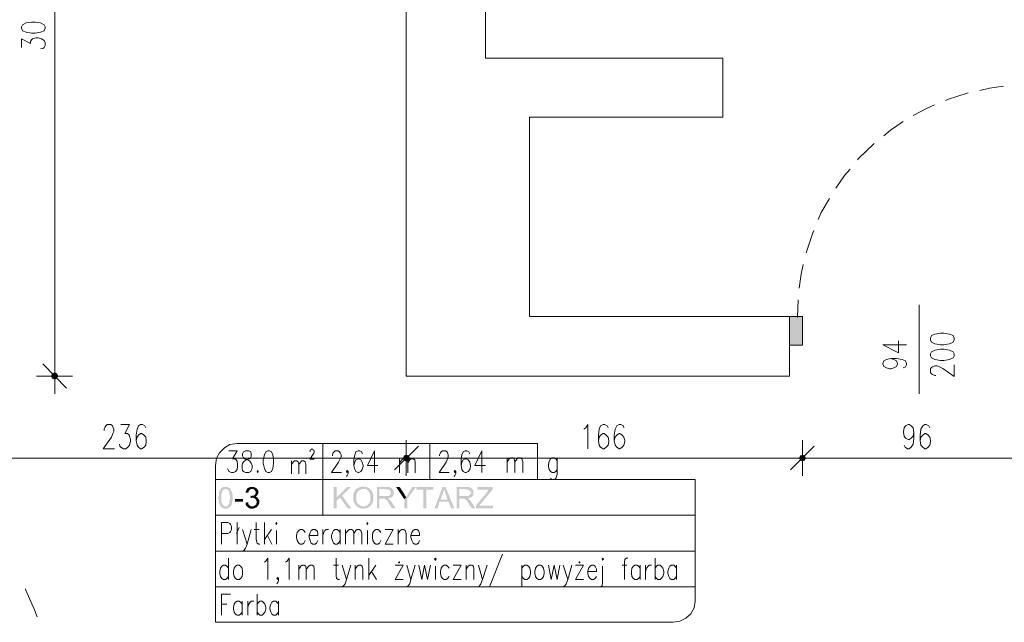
# Model space of a CAD drawing. Header units: millimetres. Extents: x -1096 to 3960, y -1899 to 666.
# Tile 44 of 75: x 1598 to 2010, y 42 to 294. Entities that reach past the tile are written whole.
import ezdxf

# ---------------------------------------------------------------- set-up
doc = ezdxf.new("R2010")
doc.units = ezdxf.units.MM
doc.layers.add('C00-00-00', color=7, linetype='Continuous')

msp = doc.modelspace()

# ---------------------------------------------------------------- hatches: boundary and pattern name
at = {"layer": 'C00-00-00'}
h = msp.add_hatch(color=256, dxfattribs=at)
h.dxf.hatch_style = 2
h.paths.add_polyline_path([(1925.866, 169.977), (1925.866, 157.912), (1920.362, 157.912)])
h = msp.add_hatch(color=256, dxfattribs=at)
h.dxf.hatch_style = 2
h.paths.add_polyline_path([(1925.866, 169.977), (1920.362, 169.977), (1920.362, 157.912)])
h = msp.add_hatch(color=256, dxfattribs=at)
h.dxf.hatch_style = 2
h.paths.add_polyline_path([(1611.313, 145.847), (1611.313, 144.153), (1611.099, 145)])
h = msp.add_hatch(color=256, dxfattribs=at)
h.dxf.hatch_style = 2
h.paths.add_polyline_path([(1612.37, 146.267), (1611.313, 145.847), (1611.313, 144.153)])
h = msp.add_hatch(color=256, dxfattribs=at)
h.dxf.hatch_style = 2
h.paths.add_polyline_path([(1612.37, 146.267), (1612.37, 143.729), (1611.313, 144.153)])
h = msp.add_hatch(color=256, dxfattribs=at)
h.dxf.hatch_style = 2
h.paths.add_polyline_path([(1613.217, 145.847), (1612.37, 146.267), (1612.37, 143.729)])
h = msp.add_hatch(color=256, dxfattribs=at)
h.dxf.hatch_style = 2
h.paths.add_polyline_path([(1613.217, 145.847), (1613.217, 144.153), (1612.37, 143.729)])
h = msp.add_hatch(color=256, dxfattribs=at)
h.dxf.hatch_style = 2
h.paths.add_polyline_path([(1613.641, 145), (1613.217, 145.847), (1613.217, 144.153)])
h = msp.add_hatch(color=256, dxfattribs=at)
h.dxf.hatch_style = 2
h.paths.add_polyline_path([(1760.969, 110.496), (1758.641, 110.496), (1758.851, 111.553)])
h = msp.add_hatch(color=256, dxfattribs=at)
h.dxf.hatch_style = 2
h.paths.add_polyline_path([(1758.851, 111.553), (1758.641, 110.496), (1760.969, 110.496)])
h = msp.add_hatch(color=256, dxfattribs=at)
h.dxf.hatch_style = 2
h.paths.add_polyline_path([(1760.756, 111.553), (1758.851, 111.553), (1759.698, 111.767)])
h = msp.add_hatch(color=256, dxfattribs=at)
h.dxf.hatch_style = 2
h.paths.add_polyline_path([(1759.698, 111.767), (1758.851, 111.553), (1760.756, 111.553)])
h = msp.add_hatch(color=256, dxfattribs=at)
h.dxf.hatch_style = 2
h.paths.add_polyline_path([(1760.969, 110.496), (1760.756, 111.553), (1758.851, 111.553)])
h = msp.add_hatch(color=256, dxfattribs=at)
h.dxf.hatch_style = 2
h.paths.add_polyline_path([(1758.851, 111.553), (1760.756, 111.553), (1760.969, 110.496)])
h = msp.add_hatch(color=256, dxfattribs=at)
h.dxf.hatch_style = 2
h.paths.add_polyline_path([(1927.137, 110.496), (1924.595, 110.496), (1925.019, 111.553)])
h = msp.add_hatch(color=256, dxfattribs=at)
h.dxf.hatch_style = 2
h.paths.add_polyline_path([(1925.019, 111.553), (1924.595, 110.496), (1927.137, 110.496)])
h = msp.add_hatch(color=256, dxfattribs=at)
h.dxf.hatch_style = 2
h.paths.add_polyline_path([(1926.713, 111.553), (1925.019, 111.553), (1925.866, 111.767)])
h = msp.add_hatch(color=256, dxfattribs=at)
h.dxf.hatch_style = 2
h.paths.add_polyline_path([(1925.866, 111.767), (1925.019, 111.553), (1926.713, 111.553)])
h = msp.add_hatch(color=256, dxfattribs=at)
h.dxf.hatch_style = 2
h.paths.add_polyline_path([(1927.137, 110.496), (1926.713, 111.553), (1925.019, 111.553)])
h = msp.add_hatch(color=256, dxfattribs=at)
h.dxf.hatch_style = 2
h.paths.add_polyline_path([(1925.019, 111.553), (1926.713, 111.553), (1927.137, 110.496)])
h = msp.add_hatch(color=256, dxfattribs=at)
h.dxf.hatch_style = 2
h.paths.add_polyline_path([(1760.756, 109.649), (1760.969, 110.496), (1758.641, 110.496)])
h = msp.add_hatch(color=256, dxfattribs=at)
h.dxf.hatch_style = 2
h.paths.add_polyline_path([(1760.756, 109.649), (1758.851, 109.649), (1758.641, 110.496)])
h = msp.add_hatch(color=256, dxfattribs=at)
h.dxf.hatch_style = 2
h.paths.add_polyline_path([(1758.641, 110.496), (1758.851, 109.649), (1760.756, 109.649)])
h = msp.add_hatch(color=256, dxfattribs=at)
h.dxf.hatch_style = 2
h.paths.add_polyline_path([(1758.641, 110.496), (1760.969, 110.496), (1760.756, 109.649)])
h = msp.add_hatch(color=256, dxfattribs=at)
h.dxf.hatch_style = 2
h.paths.add_polyline_path([(1759.698, 109.439), (1760.756, 109.649), (1758.851, 109.649)])
h = msp.add_hatch(color=256, dxfattribs=at)
h.dxf.hatch_style = 2
h.paths.add_polyline_path([(1758.851, 109.649), (1760.756, 109.649), (1759.698, 109.439)])
h = msp.add_hatch(color=256, dxfattribs=at)
h.dxf.hatch_style = 2
h.paths.add_polyline_path([(1926.713, 109.649), (1927.137, 110.496), (1924.595, 110.496)])
h = msp.add_hatch(color=256, dxfattribs=at)
h.dxf.hatch_style = 2
h.paths.add_polyline_path([(1926.713, 109.649), (1925.019, 109.649), (1924.595, 110.496)])
h = msp.add_hatch(color=256, dxfattribs=at)
h.dxf.hatch_style = 2
h.paths.add_polyline_path([(1924.595, 110.496), (1925.019, 109.649), (1926.713, 109.649)])
h = msp.add_hatch(color=256, dxfattribs=at)
h.dxf.hatch_style = 2
h.paths.add_polyline_path([(1924.595, 110.496), (1927.137, 110.496), (1926.713, 109.649)])
h = msp.add_hatch(color=256, dxfattribs=at)
h.dxf.hatch_style = 2
h.paths.add_polyline_path([(1925.866, 109.439), (1926.713, 109.649), (1925.019, 109.649)])
h = msp.add_hatch(color=256, dxfattribs=at)
h.dxf.hatch_style = 2
h.paths.add_polyline_path([(1925.019, 109.649), (1926.713, 109.649), (1925.866, 109.439)])
h = msp.add_hatch(color=256, dxfattribs=at)
h.dxf.hatch_style = 2
h.paths.add_polyline_path([(1682.011, 97.584), (1681.801, 97.37), (1681.801, 97.16), (1681.588, 96.947), (1681.378, 96.737), (1681.378, 96.527), (1681.378, 96.313), (1681.164, 96.103), (1681.164, 94.618), (1680.954, 94.195), (1680.954, 93.561), (1681.164, 93.137), (1681.164, 91.866), (1681.378, 91.656), (1681.378, 91.233), (1681.588, 91.023), (1681.588, 90.809), (1681.801, 90.599), (1681.801, 90.386), (1682.011, 90.386), (1682.011, 90.176), (1683.916, 90.386), (1683.492, 90.386), (1683.282, 90.599), (1683.069, 90.599), (1682.859, 90.809), (1682.649, 91.023), (1682.649, 91.233), (1682.435, 91.233), (1682.435, 91.866), (1682.225, 92.08), (1682.225, 95.679), (1682.435, 95.889), (1682.435, 96.527), (1682.649, 96.737), (1682.649, 96.947), (1682.859, 97.16), (1683.069, 97.37), (1683.282, 97.37), (1683.492, 97.584), (1683.916, 97.584)])
h = msp.add_hatch(color=256, dxfattribs=at)
h.dxf.hatch_style = 2
h.paths.add_polyline_path([(1683.916, 98.431), (1682.859, 98.431), (1682.649, 98.218), (1682.435, 98.218), (1682.435, 98.008), (1682.225, 98.008), (1682.225, 97.794), (1682.011, 97.584), (1684.553, 97.584), (1684.763, 97.37), (1684.977, 97.16), (1685.187, 96.947), (1685.4, 96.737), (1685.4, 96.313), (1685.61, 96.103), (1685.61, 95.256), (1685.82, 95.042), (1685.82, 93.985), (1685.82, 93.137), (1685.61, 92.927), (1685.61, 91.656), (1685.4, 91.443), (1685.4, 91.233), (1685.187, 91.023), (1684.977, 90.809), (1684.763, 90.599), (1684.553, 90.386), (1683.916, 90.386), (1682.011, 90.176), (1682.225, 89.962), (1682.435, 89.962), (1682.649, 89.752), (1682.859, 89.538), (1683.282, 89.538), (1683.492, 89.328), (1684.339, 89.328), (1684.553, 89.538), (1684.977, 89.538), (1685.187, 89.752), (1685.4, 89.752), (1685.61, 89.962), (1685.82, 90.176), (1686.034, 90.386), (1686.244, 90.599), (1686.458, 90.809), (1686.458, 91.443), (1686.668, 91.443), (1686.668, 92.29), (1686.881, 92.504), (1686.881, 95.466), (1686.668, 95.679), (1686.668, 96.313), (1686.458, 96.527), (1686.458, 96.737), (1686.244, 96.947), (1686.244, 97.16), (1686.034, 97.37), (1686.034, 97.584), (1685.82, 97.794), (1685.61, 98.008), (1685.4, 98.008), (1685.187, 98.218), (1684.977, 98.431), (1684.13, 98.431)])
h = msp.add_hatch(color=256, dxfattribs=at)
h.dxf.hatch_style = 2
h.paths.add_polyline_path([(1693.019, 97.794), (1693.019, 97.584), (1692.809, 97.37), (1692.809, 97.16), (1692.595, 96.947), (1692.595, 96.737), (1692.385, 96.527), (1692.385, 96.103), (1693.443, 96.103), (1693.656, 96.313), (1693.656, 96.947), (1693.866, 96.947), (1694.076, 97.16), (1694.076, 97.37), (1694.29, 97.37), (1694.5, 97.584), (1695.137, 97.584)])
h = msp.add_hatch(color=256, dxfattribs=at)
h.dxf.hatch_style = 2
h.paths.add_polyline_path([(1695.137, 98.431), (1694.076, 98.431), (1693.866, 98.218), (1693.656, 98.218), (1693.443, 98.008), (1693.233, 98.008), (1693.019, 97.794), (1695.137, 97.584), (1695.771, 97.584), (1695.984, 97.37), (1696.194, 97.16), (1696.404, 96.947), (1696.404, 96.737), (1696.618, 96.527), (1696.618, 95.889), (1696.404, 95.679), (1696.404, 95.466), (1696.194, 95.256), (1695.984, 95.042), (1695.771, 94.832), (1694.923, 94.832), (1694.713, 94.618), (1696.828, 94.618), (1697.042, 94.832), (1697.252, 95.042), (1697.465, 95.042), (1697.465, 95.466), (1697.675, 95.679), (1697.675, 96.947), (1697.465, 97.16), (1697.465, 97.37), (1697.252, 97.37), (1697.252, 97.584), (1697.042, 97.794), (1696.828, 98.008), (1696.618, 98.008), (1696.404, 98.218), (1696.194, 98.218), (1695.984, 98.431), (1695.347, 98.431)])
h = msp.add_hatch(color=256, dxfattribs=at)
h.dxf.hatch_style = 2
h.paths.add_polyline_path([(1730.485, 98.431), (1729.217, 98.431), (1729.217, 89.538), (1730.485, 89.538), (1730.485, 93.985)])
h = msp.add_hatch(color=256, dxfattribs=at)
h.dxf.hatch_style = 2
h.paths.add_polyline_path([(1736.412, 98.431), (1734.931, 98.431), (1730.485, 93.985), (1730.485, 92.714), (1731.969, 93.985), (1732.813, 94.832)])
h = msp.add_hatch(color=256, dxfattribs=at)
h.dxf.hatch_style = 2
h.paths.add_polyline_path([(1738.954, 97.794), (1738.74, 97.584), (1738.53, 97.37), (1738.317, 97.16), (1738.317, 96.947), (1738.107, 96.737), (1738.107, 96.527), (1737.897, 96.313), (1737.897, 96.103), (1737.683, 95.889), (1737.683, 95.466), (1737.473, 95.256), (1737.473, 92.927), (1737.683, 92.504), (1737.683, 92.08), (1737.897, 91.866), (1737.897, 91.656), (1738.107, 91.443), (1738.317, 91.233), (1738.317, 91.023), (1738.53, 90.809), (1738.74, 90.599), (1738.954, 90.386), (1739.164, 90.176), (1739.378, 89.962), (1739.588, 89.962), (1739.801, 89.752), (1740.011, 89.752), (1740.225, 89.538), (1740.859, 89.538), (1741.282, 89.328), (1742.339, 89.328), (1742.553, 89.538), (1743.187, 89.538), (1743.397, 89.752), (1743.61, 89.752), (1743.82, 89.962), (1744.034, 89.962), (1744.244, 90.176), (1744.458, 90.386), (1740.859, 90.386), (1740.645, 90.599), (1740.435, 90.599), (1740.225, 90.809), (1740.011, 90.809), (1739.801, 91.023), (1739.801, 91.233), (1739.588, 91.233), (1739.588, 91.443), (1739.378, 91.443), (1739.164, 91.656), (1739.164, 91.866), (1738.954, 92.08), (1738.954, 92.29), (1738.74, 92.504), (1738.74, 95.466), (1738.954, 95.679), (1738.954, 95.889), (1739.164, 96.103), (1739.164, 96.313), (1739.378, 96.527), (1739.588, 96.737), (1739.801, 96.947), (1740.011, 97.16), (1740.225, 97.37), (1740.859, 97.37), (1741.069, 97.584), (1741.706, 97.584)])
h = msp.add_hatch(color=256, dxfattribs=at)
h.dxf.hatch_style = 2
h.paths.add_polyline_path([(1741.706, 98.641), (1740.859, 98.641), (1740.645, 98.431), (1740.225, 98.431), (1740.011, 98.218), (1739.588, 98.218), (1739.378, 98.008), (1739.164, 97.794), (1738.954, 97.794), (1741.706, 97.584), (1742.763, 97.584), (1742.977, 97.37), (1743.187, 97.37), (1743.397, 97.16), (1743.61, 96.947), (1743.82, 96.737), (1744.034, 96.527), (1744.244, 96.313), (1744.244, 96.103), (1744.458, 95.889), (1744.458, 95.466), (1744.668, 95.256), (1744.668, 92.504), (1744.458, 92.29), (1744.458, 92.08), (1744.244, 91.866), (1744.244, 91.656), (1744.034, 91.443), (1743.82, 91.233), (1743.61, 91.233), (1743.61, 91.023), (1743.397, 90.809), (1743.187, 90.809), (1742.977, 90.599), (1742.763, 90.599), (1742.553, 90.386), (1741.706, 90.386), (1744.458, 90.386), (1744.668, 90.599), (1744.881, 90.809), (1745.091, 91.023), (1745.305, 91.233), (1745.515, 91.656), (1745.515, 91.866), (1745.729, 92.08), (1745.729, 92.504), (1745.939, 92.714), (1745.939, 95.256), (1745.729, 95.466), (1745.729, 95.889), (1745.515, 96.103), (1745.515, 96.527), (1745.305, 96.737), (1745.091, 96.947), (1745.091, 97.16), (1744.881, 97.16), (1744.668, 97.37), (1744.458, 97.584), (1744.458, 97.794), (1744.244, 98.008), (1743.82, 98.008), (1743.61, 98.218), (1743.397, 98.218), (1743.187, 98.431), (1742.763, 98.431), (1742.553, 98.641), (1741.916, 98.641)])
h = msp.add_hatch(color=256, dxfattribs=at)
h.dxf.hatch_style = 2
h.paths.add_polyline_path([(1751.233, 98.431), (1747.42, 98.431), (1747.42, 89.538), (1748.481, 89.538), (1748.481, 93.561), (1752.076, 93.561), (1752.5, 93.775), (1752.923, 93.775), (1753.137, 93.985), (1753.347, 93.985), (1753.561, 94.195), (1753.771, 94.195), (1753.771, 94.408), (1753.984, 94.408), (1748.481, 94.618), (1748.481, 97.584), (1753.984, 97.584), (1753.771, 97.794), (1753.561, 98.008), (1753.347, 98.218), (1752.923, 98.218), (1752.713, 98.431), (1751.652, 98.431)])
h = msp.add_hatch(color=256, dxfattribs=at)
h.dxf.hatch_style = 2
h.paths.add_polyline_path([(1753.984, 97.584), (1751.443, 97.584), (1751.652, 97.37), (1752.5, 97.37), (1752.713, 97.16), (1752.923, 96.947), (1753.137, 96.737), (1753.137, 96.527), (1753.347, 96.313), (1753.347, 95.889), (1753.137, 95.679), (1753.137, 95.256), (1752.923, 95.042), (1752.713, 95.042), (1752.5, 94.832), (1752.29, 94.618), (1748.481, 94.618), (1753.984, 94.408), (1753.984, 94.618), (1754.194, 94.832), (1754.404, 95.042), (1754.404, 96.947), (1754.194, 97.16), (1754.194, 97.37)])
h = msp.add_hatch(color=256, dxfattribs=at)
h.dxf.hatch_style = 2
h.paths.add_polyline_path([(1756.946, 98.431), (1755.465, 98.431), (1758.851, 93.351), (1759.698, 94.195), (1759.485, 94.408), (1759.275, 94.618), (1759.275, 94.832), (1759.065, 95.042), (1759.065, 95.256), (1758.851, 95.466), (1758.641, 95.889)])
h = msp.add_hatch(color=256, dxfattribs=at)
h.dxf.hatch_style = 2
h.paths.add_polyline_path([(1763.721, 98.431), (1762.236, 98.431), (1760.546, 95.889), (1760.546, 95.679), (1760.332, 95.466), (1760.332, 95.256), (1760.122, 95.042), (1759.908, 94.832), (1759.908, 94.618), (1759.698, 94.408), (1759.698, 94.195), (1758.851, 93.351), (1758.851, 89.538), (1760.122, 89.538), (1760.122, 93.351)])
h = msp.add_hatch(color=256, dxfattribs=at)
h.dxf.hatch_style = 2
h.paths.add_polyline_path([(1771.13, 98.431), (1763.931, 98.431), (1763.931, 97.37), (1766.897, 97.37), (1766.897, 89.538), (1768.164, 89.538), (1768.164, 97.37), (1771.13, 97.37)])
h = msp.add_hatch(color=256, dxfattribs=at)
h.dxf.hatch_style = 2
h.paths.add_polyline_path([(1776.21, 98.431), (1774.939, 98.431), (1771.553, 89.538), (1772.824, 89.538), (1773.668, 92.29), (1777.481, 92.29), (1774.091, 93.137), (1775.152, 95.889), (1775.152, 96.103), (1775.362, 96.313), (1775.362, 96.737), (1775.576, 97.16), (1775.576, 97.584)])
h = msp.add_hatch(color=256, dxfattribs=at)
h.dxf.hatch_style = 2
h.paths.add_polyline_path([(1776.21, 98.431), (1775.576, 97.584), (1775.576, 97.37), (1775.786, 97.16), (1775.786, 96.737), (1775.996, 96.527), (1775.996, 96.313), (1776.21, 95.889), (1776.21, 95.679), (1777.057, 93.137), (1774.091, 93.137), (1777.481, 92.29), (1778.538, 89.538), (1779.809, 89.538)])
h = msp.add_hatch(color=256, dxfattribs=at)
h.dxf.hatch_style = 2
h.paths.add_polyline_path([(1784.675, 98.431), (1780.866, 98.431), (1780.866, 89.538), (1781.923, 89.538), (1781.923, 93.561), (1785.523, 93.561), (1785.946, 93.775), (1786.37, 93.775), (1786.58, 93.985), (1786.794, 93.985), (1787.004, 94.195), (1787.217, 94.195), (1787.217, 94.408), (1787.427, 94.408), (1781.923, 94.618), (1781.923, 97.584), (1787.427, 97.584), (1787.217, 97.794), (1787.004, 98.008), (1786.794, 98.218), (1786.37, 98.218), (1786.16, 98.431), (1785.099, 98.431)])
h = msp.add_hatch(color=256, dxfattribs=at)
h.dxf.hatch_style = 2
h.paths.add_polyline_path([(1787.427, 97.584), (1784.889, 97.584), (1785.099, 97.37), (1785.946, 97.37), (1786.16, 97.16), (1786.37, 96.947), (1786.58, 96.737), (1786.58, 96.527), (1786.794, 96.313), (1786.794, 95.889), (1786.58, 95.679), (1786.58, 95.256), (1786.37, 95.042), (1786.16, 95.042), (1785.946, 94.832), (1785.736, 94.618), (1781.923, 94.618), (1787.427, 94.408), (1787.427, 94.618), (1787.641, 94.832), (1787.851, 95.042), (1787.851, 96.947), (1787.641, 97.16), (1787.641, 97.37)])
h = msp.add_hatch(color=256, dxfattribs=at)
h.dxf.hatch_style = 2
h.paths.add_polyline_path([(1795.893, 98.431), (1789.546, 98.431), (1789.546, 97.37), (1794.416, 97.37), (1794.202, 97.16), (1793.992, 96.947), (1793.778, 96.737), (1793.778, 96.527), (1793.568, 96.313), (1788.912, 90.599), (1788.912, 89.538), (1796.107, 89.538), (1796.107, 90.599), (1790.393, 90.599), (1790.817, 91.233), (1795.893, 97.37)])
h = msp.add_hatch(color=256, dxfattribs=at)
h.dxf.hatch_style = 2
h.paths.add_polyline_path([(1691.324, 92.29), (1691.324, 93.349), (1687.937, 93.349), (1687.937, 92.29)])
h = msp.add_hatch(color=256, dxfattribs=at)
h.dxf.hatch_style = 2
h.paths.add_polyline_path([(1693.443, 92.08), (1692.172, 91.866), (1692.385, 91.866), (1692.385, 91.023), (1692.595, 90.809), (1692.595, 90.599), (1692.809, 90.386), (1693.019, 90.176), (1695.137, 90.386), (1694.5, 90.386), (1694.29, 90.599), (1694.076, 90.809), (1693.866, 90.809), (1693.656, 91.023), (1693.656, 91.233), (1693.443, 91.443), (1693.443, 91.656)])
h = msp.add_hatch(color=256, dxfattribs=at)
h.dxf.hatch_style = 2
h.paths.add_polyline_path([(1697.252, 93.985), (1695.137, 93.985), (1695.347, 93.985), (1695.561, 93.775), (1695.984, 93.775), (1696.194, 93.561), (1696.404, 93.351), (1696.618, 93.351), (1696.618, 93.137), (1696.828, 92.927), (1696.828, 92.714), (1697.042, 92.504), (1697.042, 92.08), (1697.042, 91.866), (1696.828, 91.656), (1696.828, 91.233), (1696.618, 91.023), (1696.404, 90.809), (1696.194, 90.599), (1695.984, 90.599), (1695.771, 90.386), (1695.137, 90.386), (1693.019, 90.176), (1693.233, 90.176), (1693.233, 89.962), (1693.443, 89.752), (1693.656, 89.752), (1693.866, 89.538), (1694.29, 89.538), (1694.5, 89.328), (1695.561, 89.328), (1695.771, 89.538), (1696.194, 89.538), (1696.404, 89.752), (1696.618, 89.752), (1696.828, 89.962), (1697.042, 89.962), (1697.252, 90.176), (1697.465, 90.386), (1697.675, 90.599), (1697.675, 90.809), (1697.889, 91.023), (1697.889, 91.233), (1698.099, 91.443), (1698.099, 92.927), (1697.889, 93.137), (1697.889, 93.351), (1697.675, 93.561), (1697.465, 93.775)])
h = msp.add_hatch(color=256, dxfattribs=at)
h.dxf.hatch_style = 2
h.paths.add_polyline_path([(1694.5, 94.832), (1694.5, 93.775), (1694.713, 93.775), (1694.923, 93.985), (1697.252, 93.985), (1697.252, 94.195), (1697.042, 94.195), (1696.618, 94.408), (1696.404, 94.408), (1696.618, 94.408), (1696.828, 94.618), (1694.713, 94.618)])
h = msp.add_hatch(color=256, dxfattribs=at)
h.dxf.hatch_style = 2
h.paths.add_polyline_path([(1732.813, 94.832), (1731.969, 93.985), (1735.145, 89.538), (1736.626, 89.538)])
h = msp.add_hatch(color=256, dxfattribs=at)
h.dxf.hatch_style = 2
h.paths.add_polyline_path([(1752.076, 93.561), (1749.962, 93.561), (1750.595, 93.561), (1750.595, 93.351), (1750.809, 93.351), (1751.019, 93.137), (1751.233, 93.137), (1751.443, 92.927), (1751.652, 92.714), (1751.866, 92.504), (1751.866, 92.29), (1752.076, 92.08), (1752.29, 91.866), (1752.29, 91.656), (1752.5, 91.443), (1753.771, 89.538), (1755.252, 89.538), (1753.771, 91.866), (1753.561, 92.08), (1753.561, 92.29), (1753.347, 92.504), (1753.137, 92.714), (1752.923, 92.927), (1752.713, 93.137), (1752.5, 93.351), (1752.29, 93.561)])
h = msp.add_hatch(color=256, dxfattribs=at)
h.dxf.hatch_style = 2
h.paths.add_polyline_path([(1785.523, 93.561), (1783.408, 93.561), (1784.042, 93.561), (1784.042, 93.351), (1784.252, 93.351), (1784.465, 93.137), (1784.675, 93.137), (1784.889, 92.927), (1785.099, 92.714), (1785.313, 92.504), (1785.313, 92.29), (1785.523, 92.08), (1785.736, 91.866), (1785.736, 91.656), (1785.946, 91.443), (1787.217, 89.538), (1788.698, 89.538), (1787.217, 91.866), (1787.004, 92.08), (1787.004, 92.29), (1786.794, 92.504), (1786.58, 92.714), (1786.37, 92.927), (1786.16, 93.137), (1785.946, 93.351), (1785.736, 93.561)])

# ---------------------------------------------------------------- linework, layer by layer
at = {"layer": 'C00-00-00', "lineweight": 0}
for points in [[(1792.931, 542.321), (1792.931, 278.359), (1892.423, 278.359), (1892.423, 253.592), (1811.347, 253.592), (1811.347, 169.977), (1920.362, 169.977), (1920.362, 145), (1759.698, 145), (1759.698, 542.321)], [(1612.37, 150.08), (1612.37, 440.08)], [(1598.397, 282.802), (1598.397, 286.401), (1602.21, 284.496), (1602.21, 285.343), (1602.633, 285.977), (1603.057, 286.401), (1604.538, 286.824), (1605.385, 286.824), (1606.866, 286.401), (1607.923, 285.767), (1608.347, 284.706), (1608.347, 283.649), (1607.923, 282.802), (1607.29, 282.378), (1606.443, 282.168)], [(2000.164, 264.809), (2004.187, 265.656), (2010.114, 266.504)], [(1985.771, 260.576), (1986.618, 261), (1995.297, 263.752)], [(1972.225, 254.225), (1978.152, 257.401), (1981.114, 258.672)], [(1959.946, 245.76), (1962.698, 248.088), (1967.992, 251.687)], [(1948.939, 235.599), (1949.152, 236.023), (1955.713, 242.37), (1955.923, 242.584)], [(1939.836, 223.744), (1943.435, 229.038), (1945.763, 231.786)], [(1932.427, 210.622), (1933.698, 213.584), (1937.084, 219.511)], [(1927.347, 196.649), (1930.099, 205.118), (1930.523, 205.962)], [(1924.385, 181.832), (1925.233, 187.76), (1926.076, 191.782)], [(1923.748, 169.553), (1923.962, 176.962)], [(1974.763, 174.847), (1974.763, 137.592)], [(1959.523, 158.122), (1966.088, 154.737), (1966.088, 159.817)], [(1959.523, 158.122), (1969.473, 158.122)], [(1617.236, 139.92), (1607.29, 150.08)], [(1612.37, 152.618), (1612.37, 137.592)], [(1962.912, 152.408), (1964.179, 151.985), (1965.24, 151.351), (1965.664, 150.294), (1965.664, 150.08), (1965.24, 149.019), (1964.179, 148.386), (1962.912, 147.962), (1962.275, 147.962), (1961.004, 148.386), (1959.946, 149.019), (1959.523, 150.08), (1959.523, 150.294), (1959.946, 151.351), (1961.004, 151.985), (1962.912, 152.408), (1965.24, 152.408), (1967.565, 151.985), (1969.049, 151.351), (1969.473, 150.294), (1969.473, 149.656), (1969.049, 148.809), (1967.992, 148.386)], [(1981.748, 145.21), (1981.324, 145.21), (1980.267, 145.634), (1979.843, 145.847), (1979.423, 146.481), (1979.423, 147.962), (1979.843, 148.599), (1980.267, 148.809), (1981.324, 149.233), (1982.175, 149.233), (1983.233, 148.809), (1984.713, 148.176), (1989.37, 144.79), (1989.37, 149.656)], [(1604.748, 145), (1619.778, 145)], [(1633.114, 122.137), (1633.114, 122.775), (1633.538, 123.618), (1633.748, 124.042), (1634.385, 124.679), (1635.866, 124.679), (1636.5, 124.042), (1636.713, 123.618), (1637.137, 122.775), (1637.137, 121.714), (1636.713, 120.866), (1636.076, 119.386), (1632.691, 114.519), (1637.347, 114.519)], [(1640.099, 124.679), (1643.698, 124.679), (1641.794, 120.866), (1642.851, 120.866), (1643.485, 120.233), (1643.698, 119.809), (1644.122, 118.328), (1644.122, 117.481), (1643.698, 116), (1643.061, 115.153), (1642.217, 114.519), (1641.16, 114.519), (1640.099, 115.153), (1639.675, 115.576), (1639.465, 116.424)], [(1650.473, 123.198), (1650.049, 124.042), (1649.202, 124.679), (1648.355, 124.679), (1647.507, 124.042), (1646.874, 122.775), (1646.45, 120.233), (1646.45, 117.905), (1646.874, 116), (1647.507, 115.153), (1648.355, 114.519), (1648.778, 114.519), (1649.836, 115.153), (1650.473, 116), (1650.683, 117.481), (1650.683, 117.905), (1650.473, 119.386), (1649.836, 120.233), (1648.778, 120.866), (1648.355, 120.866), (1647.507, 120.233), (1646.874, 119.386), (1646.45, 117.905)], [(1834.21, 122.775), (1835.057, 123.198), (1835.904, 124.679), (1835.904, 114.519)], [(1844.37, 123.198), (1843.946, 124.042), (1842.889, 124.679), (1842.252, 124.679), (1841.194, 124.042), (1840.561, 122.775), (1840.347, 120.233), (1840.347, 117.905), (1840.561, 116), (1841.194, 115.153), (1842.252, 114.519), (1842.675, 114.519), (1843.523, 115.153), (1844.37, 116), (1844.58, 117.481), (1844.58, 117.905), (1844.37, 119.386), (1843.523, 120.233), (1842.675, 120.866), (1842.252, 120.866), (1841.194, 120.233), (1840.561, 119.386), (1840.347, 117.905)], [(1850.931, 123.198), (1850.721, 124.042), (1849.66, 124.679), (1849.026, 124.679), (1847.969, 124.042), (1847.332, 122.775), (1846.908, 120.233), (1846.908, 117.905), (1847.332, 116), (1847.969, 115.153), (1849.026, 114.519), (1849.24, 114.519), (1850.297, 115.153), (1850.931, 116), (1851.355, 117.481), (1851.355, 117.905), (1850.931, 119.386), (1850.297, 120.233), (1849.24, 120.866), (1849.026, 120.866), (1847.969, 120.233), (1847.332, 119.386), (1846.908, 117.905)], [(1972.435, 121.29), (1972.225, 119.809), (1971.378, 118.962), (1970.53, 118.328), (1970.107, 118.328), (1969.049, 118.962), (1968.416, 119.809), (1968.202, 121.29), (1968.202, 121.714), (1968.416, 123.198), (1969.049, 124.042), (1970.107, 124.679), (1970.53, 124.679), (1971.378, 124.042), (1972.225, 123.198), (1972.435, 121.29), (1972.435, 118.962), (1972.225, 116.424), (1971.378, 115.153), (1970.53, 114.519), (1969.897, 114.519), (1968.839, 115.153), (1968.416, 116)], [(1979.21, 123.198), (1978.786, 124.042), (1977.729, 124.679), (1977.095, 124.679), (1976.248, 124.042), (1975.4, 122.775), (1975.187, 120.233), (1975.187, 117.905), (1975.4, 116), (1976.248, 115.153), (1977.095, 114.519), (1977.515, 114.519), (1978.572, 115.153), (1979.21, 116), (1979.423, 117.481), (1979.423, 117.905), (1979.21, 119.386), (1978.572, 120.233), (1977.515, 120.866), (1977.095, 120.866), (1976.248, 120.233), (1975.4, 119.386), (1975.187, 117.905)], [(1688.786, 116.634), (1685.82, 116.21), (1683.492, 114.943), (1681.378, 112.824), (1680.107, 110.496), (1679.683, 107.531)], [(1724.771, 116.634), (1688.786, 116.634)], [(1688.786, 116.634), (1724.771, 116.634), (1724.771, 100.122)], [(1807.114, 116.634), (1724.771, 116.634), (1814.733, 116.634), (1814.733, 101.607)], [(1724.771, 101.607), (1724.771, 116.634), (1724.771, 86.576)], [(1759.698, 118.118), (1759.698, 103.088)], [(1759.698, 103.088), (1759.698, 118.118)], [(1769.649, 101.607), (1769.649, 116.634)], [(1925.866, 118.118), (1925.866, 103.088)], [(1925.866, 103.088), (1925.866, 118.118)], [(1685.4, 113.672), (1688.786, 113.672), (1686.881, 110.282), (1687.939, 110.282), (1688.362, 109.863), (1688.786, 109.225), (1688.996, 107.954), (1688.996, 107.111), (1688.786, 105.84), (1688.152, 104.992), (1687.305, 104.569), (1686.458, 104.569), (1685.4, 104.992), (1685.187, 105.416), (1684.763, 106.263)], [(1719.477, 113.248), (1719.477, 113.882), (1719.691, 114.095), (1719.901, 114.305), (1720.538, 114.305), (1720.748, 114.095), (1720.962, 113.882), (1721.172, 113.458), (1721.172, 113.034), (1720.962, 112.614), (1720.748, 112.191), (1719.267, 110.073), (1721.172, 110.073)], [(1728.794, 111.553), (1728.794, 111.977), (1729.004, 112.824), (1729.427, 113.248), (1729.851, 113.672), (1731.122, 113.672), (1731.756, 113.248), (1731.969, 112.824), (1732.393, 111.977), (1732.393, 111.13), (1731.969, 110.282), (1731.336, 108.802), (1728.37, 104.569), (1732.603, 104.569)], [(1741.282, 112.401), (1741.069, 113.248), (1740.225, 113.672), (1739.588, 113.672), (1738.53, 113.248), (1738.107, 111.977), (1737.683, 109.863), (1737.683, 107.531), (1738.107, 105.84), (1738.53, 104.992), (1739.588, 104.569), (1739.801, 104.569), (1740.645, 104.992), (1741.282, 105.84), (1741.706, 107.111), (1741.706, 107.531), (1741.282, 108.802), (1740.645, 109.863), (1739.801, 110.282), (1739.588, 110.282), (1738.53, 109.863), (1738.107, 108.802), (1737.683, 107.531)], [(1746.362, 113.672), (1743.397, 107.531), (1747.843, 107.531)], [(1746.362, 113.672), (1746.362, 104.569)], [(1754.828, 105.626), (1764.778, 115.576)], [(1764.778, 115.576), (1754.828, 105.626)], [(1773.668, 111.553), (1773.668, 111.977), (1774.091, 112.824), (1774.305, 113.248), (1774.939, 113.672), (1776.21, 113.672), (1776.843, 113.248), (1777.057, 112.824), (1777.267, 111.977), (1777.267, 111.13), (1777.057, 110.282), (1776.42, 108.802), (1773.458, 104.569), (1777.691, 104.569)], [(1786.37, 112.401), (1785.946, 113.248), (1785.099, 113.672), (1784.465, 113.672), (1783.618, 113.248), (1782.984, 111.977), (1782.771, 109.863), (1782.771, 107.531), (1782.984, 105.84), (1783.618, 104.992), (1784.465, 104.569), (1784.889, 104.569), (1785.736, 104.992), (1786.37, 105.84), (1786.58, 107.111), (1786.58, 107.531), (1786.37, 108.802), (1785.736, 109.863), (1784.889, 110.282), (1784.465, 110.282), (1783.618, 109.863), (1782.984, 108.802), (1782.771, 107.531)], [(1791.45, 113.672), (1788.488, 107.531), (1792.931, 107.531)], [(1791.45, 113.672), (1791.45, 104.569)], [(1920.786, 105.626), (1930.736, 115.576)], [(1930.736, 115.576), (1920.786, 105.626)], [(1754.828, 110.496), (1528.756, 110.496)], [(1679.683, 86.576), (1679.683, 107.531)], [(1711.649, 109.439), (1711.649, 103.935)], [(1711.649, 107.954), (1712.496, 109.015), (1712.916, 109.439), (1713.763, 109.439), (1714.401, 109.015), (1714.61, 107.954), (1714.61, 103.935)], [(1714.61, 107.954), (1715.458, 109.015), (1715.881, 109.439), (1716.725, 109.439), (1717.362, 109.015), (1717.576, 107.954), (1717.576, 103.935)], [(1767.32, 110.496), (1752.29, 110.496)], [(1752.29, 110.496), (1767.32, 110.496)], [(1756.946, 110.282), (1756.946, 104.359)], [(1756.946, 108.592), (1757.794, 109.863), (1758.427, 110.282), (1759.275, 110.282), (1759.908, 109.863), (1760.332, 108.592), (1760.332, 104.359)], [(1760.332, 108.592), (1761.179, 109.863), (1761.817, 110.282), (1762.66, 110.282), (1763.297, 109.863), (1763.507, 108.592), (1763.507, 104.359)], [(1920.786, 110.496), (1764.778, 110.496)], [(1802.034, 110.706), (1802.034, 104.569)], [(1802.034, 109.015), (1802.881, 110.282), (1803.515, 110.706), (1804.362, 110.706), (1805, 110.282), (1805.21, 109.015), (1805.21, 104.569)], [(1805.21, 109.015), (1806.267, 110.282), (1806.691, 110.706), (1807.752, 110.706), (1808.172, 110.282), (1808.595, 109.015), (1808.595, 104.569)], [(1822.988, 109.225), (1822.355, 110.282), (1821.721, 110.706), (1820.874, 110.706), (1820.236, 110.282), (1819.603, 109.225), (1819.393, 107.954), (1819.393, 107.111), (1819.603, 105.84), (1820.236, 104.992), (1820.874, 104.569), (1821.721, 104.569), (1822.355, 104.992), (1822.988, 105.84)], [(1822.988, 110.706), (1822.988, 103.721), (1822.565, 102.45), (1822.355, 102.027), (1821.721, 101.607), (1820.874, 101.607), (1820.236, 102.027)], [(1933.275, 110.496), (1918.244, 110.496)], [(1918.244, 110.496), (1933.275, 110.496)], [(2016.889, 110.496), (1930.736, 110.496)], [(1735.355, 104.992), (1734.931, 104.569), (1734.721, 104.992), (1734.931, 105.416), (1735.355, 104.992), (1735.355, 104.145), (1734.931, 103.298), (1734.721, 102.874)], [(1780.443, 104.992), (1780.019, 104.569), (1779.809, 104.992), (1780.019, 105.416), (1780.443, 104.992), (1780.443, 104.145), (1780.019, 103.298), (1779.809, 102.874)], [(1880.778, 101.607), (1679.683, 101.607)], [(1880.778, 101.607), (1880.778, 86.576)], [(1679.683, 41.699), (1679.683, 86.576)], [(1880.778, 86.576), (1679.683, 86.576)], [(1682.225, 74.511), (1682.225, 83.611), (1684.977, 83.611), (1685.82, 83.187), (1686.034, 82.767), (1686.458, 81.92), (1686.458, 80.649), (1686.034, 79.802), (1685.82, 79.378), (1684.977, 78.954), (1682.225, 78.954)], [(1688.786, 83.611), (1688.786, 74.511)], [(1696.828, 83.611), (1696.828, 76.416), (1697.252, 74.935), (1697.889, 74.511), (1698.313, 74.511)], [(1700.217, 83.611), (1700.217, 74.511)], [(1880.778, 86.576), (1880.778, 50.592)], [(1688.572, 78.954), (1689.633, 81.496)], [(1691.114, 80.649), (1693.019, 74.511), (1694.713, 80.649)], [(1695.984, 80.649), (1698.099, 80.649)], [(1703.179, 80.649), (1700.217, 76.416)], [(1705.297, 80.225), (1705.297, 74.511)], [(1717.362, 79.378), (1716.725, 80.225), (1716.091, 80.649), (1715.244, 80.649), (1714.61, 80.225), (1713.973, 79.378), (1713.763, 78.107), (1713.763, 77.263), (1713.973, 75.992), (1714.61, 74.935), (1715.244, 74.511), (1716.091, 74.511), (1716.725, 74.935), (1717.362, 75.992)], [(1719.057, 78.107), (1722.652, 78.107), (1722.652, 78.954), (1722.443, 79.802), (1722.019, 80.225), (1721.595, 80.649), (1720.538, 80.649), (1719.901, 80.225), (1719.477, 79.378), (1719.057, 78.107), (1719.057, 77.263), (1719.477, 75.992), (1719.901, 74.935), (1720.538, 74.511), (1721.595, 74.511), (1722.019, 74.935), (1722.652, 75.992)], [(1724.771, 80.649), (1724.771, 74.511)], [(1724.771, 78.107), (1725.194, 79.378), (1725.618, 80.225), (1726.252, 80.649), (1727.099, 80.649)], [(1731.969, 79.378), (1731.336, 80.225), (1730.698, 80.649), (1729.851, 80.649), (1729.217, 80.225), (1728.794, 79.378), (1728.37, 78.107), (1728.37, 77.263), (1728.794, 75.992), (1729.217, 74.935), (1729.851, 74.511), (1730.698, 74.511), (1731.336, 74.935), (1731.969, 75.992)], [(1731.969, 80.649), (1731.969, 74.511)], [(1734.297, 80.649), (1734.297, 74.511)], [(1734.297, 78.954), (1735.355, 80.225), (1735.988, 80.649), (1736.836, 80.649), (1737.473, 80.225), (1737.683, 78.954), (1737.683, 74.511)], [(1737.683, 78.954), (1738.53, 80.225), (1739.164, 80.649), (1740.011, 80.649), (1740.645, 80.225), (1741.069, 78.954), (1741.069, 74.511)], [(1743.397, 80.225), (1743.397, 74.511)], [(1749.114, 79.378), (1748.481, 80.225), (1747.843, 80.649), (1746.996, 80.649), (1746.362, 80.225), (1745.729, 79.378), (1745.515, 78.107), (1745.515, 77.263), (1745.729, 75.992), (1746.362, 74.935), (1746.996, 74.511), (1747.843, 74.511), (1748.481, 74.935), (1749.114, 75.992)], [(1750.809, 74.511), (1754.194, 80.649), (1750.809, 80.649)], [(1756.313, 80.649), (1756.313, 74.511)], [(1756.313, 78.954), (1757.156, 80.225), (1757.794, 80.649), (1758.641, 80.649), (1759.275, 80.225), (1759.698, 78.954), (1759.698, 74.511)], [(1761.603, 78.107), (1765.202, 78.107), (1765.202, 78.954), (1764.988, 79.802), (1764.778, 80.225), (1764.145, 80.649), (1763.297, 80.649), (1762.66, 80.225), (1762.026, 79.378), (1761.603, 78.107), (1761.603, 77.263), (1762.026, 75.992), (1762.66, 74.935), (1763.297, 74.511), (1764.145, 74.511), (1764.778, 74.935), (1765.202, 75.992)], [(1693.019, 74.511), (1692.385, 72.817), (1691.748, 71.969), (1691.114, 71.546), (1690.904, 71.546)], [(1701.488, 78.107), (1703.393, 74.511)], [(1750.809, 74.511), (1754.194, 74.511)], [(1880.778, 71.546), (1679.683, 71.546)], [(1800.13, 70.275), (1794.626, 56.515)], [(1685.187, 68.584), (1685.187, 59.691)], [(1700.217, 66.889), (1700.851, 67.313), (1701.698, 68.584), (1701.698, 59.691)], [(1709.107, 66.889), (1709.744, 67.313), (1710.588, 68.584), (1710.588, 59.691)], [(1730.275, 68.584), (1730.275, 61.386), (1730.485, 60.118), (1731.122, 59.691), (1731.756, 59.691)], [(1744.034, 68.584), (1744.034, 59.691)], [(1852.626, 68.584), (1851.992, 68.584), (1851.355, 68.16), (1851.145, 66.889), (1851.145, 59.691)], [(1864.057, 68.584), (1864.057, 59.691)], [(1685.187, 64.347), (1684.553, 65.195), (1683.916, 65.618), (1683.069, 65.618), (1682.435, 65.195), (1681.801, 64.347), (1681.588, 63.08), (1681.588, 62.233), (1681.801, 60.962), (1682.435, 60.118), (1683.069, 59.691), (1683.916, 59.691), (1684.553, 60.118), (1685.187, 60.962)], [(1714.61, 65.618), (1714.61, 59.691)], [(1714.61, 63.927), (1715.458, 65.195), (1716.091, 65.618), (1716.939, 65.618), (1717.576, 65.195), (1717.786, 63.927), (1717.786, 59.691)], [(1717.786, 63.927), (1718.843, 65.195), (1719.477, 65.618), (1720.328, 65.618), (1720.962, 65.195), (1721.172, 63.927), (1721.172, 59.691)], [(1729.217, 65.618), (1731.336, 65.618)], [(1732.813, 65.618), (1734.721, 59.691), (1736.412, 65.618)], [(1738.317, 65.618), (1738.317, 59.691)], [(1738.317, 63.927), (1739.164, 65.195), (1739.801, 65.618), (1740.645, 65.618), (1741.282, 65.195), (1741.492, 63.927), (1741.492, 59.691)], [(1746.996, 65.618), (1744.034, 61.386)], [(1745.091, 63.08), (1747.21, 59.691)], [(1755.042, 59.691), (1758.427, 65.618), (1755.042, 65.618)], [(1759.908, 65.618), (1761.603, 59.691), (1763.507, 65.618)], [(1764.988, 65.618), (1766.259, 59.691), (1767.32, 65.618), (1768.588, 59.691), (1769.859, 65.618)], [(1771.977, 65.195), (1771.977, 59.691)], [(1777.691, 64.347), (1777.057, 65.195), (1776.42, 65.618), (1775.576, 65.618), (1774.939, 65.195), (1774.305, 64.347), (1774.091, 63.08), (1774.091, 62.233), (1774.305, 60.962), (1774.939, 60.118), (1775.576, 59.691), (1776.42, 59.691), (1777.057, 60.118), (1777.691, 60.962)], [(1779.385, 59.691), (1782.771, 65.618), (1779.385, 65.618)], [(1784.889, 65.618), (1784.889, 59.691)], [(1784.889, 63.927), (1785.736, 65.195), (1786.37, 65.618), (1787.217, 65.618), (1787.851, 65.195), (1788.065, 63.927), (1788.065, 59.691)], [(1789.969, 65.618), (1791.664, 59.691), (1793.568, 65.618)], [(1808.172, 65.618), (1808.172, 56.515)], [(1808.172, 64.347), (1808.809, 65.195), (1809.443, 65.618), (1810.29, 65.618), (1810.923, 65.195), (1811.561, 64.347), (1811.771, 63.08), (1811.771, 62.233), (1811.561, 60.962), (1810.923, 60.118), (1810.29, 59.691), (1809.443, 59.691), (1808.809, 60.118), (1808.172, 60.962)], [(1819.393, 65.618), (1820.45, 59.691), (1821.721, 65.618), (1822.988, 59.691), (1824.049, 65.618)], [(1825.53, 65.618), (1827.435, 59.691), (1829.13, 65.618)], [(1830.61, 59.691), (1833.996, 65.618), (1830.61, 65.618)], [(1835.904, 63.08), (1839.5, 63.08), (1839.5, 63.927), (1839.076, 64.771), (1838.866, 65.195), (1838.233, 65.618), (1837.385, 65.618), (1836.748, 65.195), (1836.114, 64.347), (1835.904, 63.08), (1835.904, 62.233), (1836.114, 60.962), (1836.748, 60.118), (1837.385, 59.691), (1838.233, 59.691), (1838.866, 60.118), (1839.5, 60.962)], [(1842.042, 65.195), (1842.042, 58.424), (1841.828, 56.939), (1841.194, 56.515), (1840.561, 56.515)], [(1850.297, 65.618), (1852.202, 65.618)], [(1857.706, 64.347), (1857.072, 65.195), (1856.435, 65.618), (1855.588, 65.618), (1854.954, 65.195), (1854.32, 64.347), (1854.107, 63.08), (1854.107, 62.233), (1854.32, 60.962), (1854.954, 60.118), (1855.588, 59.691), (1856.435, 59.691), (1857.072, 60.118), (1857.706, 60.962)], [(1857.706, 65.618), (1857.706, 59.691)], [(1860.034, 65.618), (1860.034, 59.691)], [(1860.034, 63.08), (1860.458, 64.347), (1861.091, 65.195), (1861.515, 65.618), (1862.576, 65.618)], [(1864.057, 64.347), (1864.691, 65.195), (1865.114, 65.618), (1866.172, 65.618), (1866.595, 65.195), (1867.233, 64.347), (1867.656, 63.08), (1867.656, 62.233), (1867.233, 60.962), (1866.595, 60.118), (1866.172, 59.691), (1865.114, 59.691), (1864.691, 60.118), (1864.057, 60.962)], [(1872.946, 64.347), (1872.313, 65.195), (1871.889, 65.618), (1870.832, 65.618), (1870.194, 65.195), (1869.771, 64.347), (1869.347, 63.08), (1869.347, 62.233), (1869.771, 60.962), (1870.194, 60.118), (1870.832, 59.691), (1871.889, 59.691), (1872.313, 60.118), (1872.946, 60.962)], [(1872.946, 65.618), (1872.946, 59.691)], [(1706.145, 60.118), (1705.931, 59.691), (1705.507, 60.118), (1705.931, 60.538), (1706.145, 60.118), (1706.145, 59.267), (1705.931, 58.424), (1705.507, 57.786)], [(1734.721, 59.691), (1734.084, 57.786), (1733.45, 56.939), (1732.813, 56.515), (1732.603, 56.515)], [(1755.042, 59.691), (1758.427, 59.691)], [(1761.603, 59.691), (1761.179, 57.786), (1760.546, 56.939), (1759.908, 56.515), (1759.485, 56.515)], [(1779.385, 59.691), (1782.771, 59.691)], [(1791.664, 59.691), (1791.026, 57.786), (1790.393, 56.939), (1789.969, 56.515), (1789.546, 56.515)], [(1827.435, 59.691), (1826.801, 57.786), (1826.164, 56.939), (1825.53, 56.515), (1825.317, 56.515)], [(1830.61, 59.691), (1833.996, 59.691)], [(1600.091, 55.672), (1600.091, 55.458), (1603.901, 46.992), (1604.962, 44.031)], [(1880.778, 56.515), (1679.683, 56.515)], [(1682.225, 44.664), (1682.225, 53.553), (1686.034, 53.553)], [(1690.904, 49.321), (1690.267, 50.168), (1689.633, 50.592), (1688.786, 50.592), (1688.152, 50.168), (1687.515, 49.321), (1687.305, 48.05), (1687.305, 47.202), (1687.515, 45.931), (1688.152, 45.088), (1688.786, 44.664), (1689.633, 44.664), (1690.267, 45.088), (1690.904, 45.931)], [(1690.904, 50.592), (1690.904, 44.664)], [(1693.233, 50.592), (1693.233, 44.664)], [(1693.233, 48.05), (1693.656, 49.321), (1694.29, 50.168), (1694.713, 50.592), (1695.771, 50.592)], [(1697.252, 53.553), (1697.252, 44.664)], [(1697.252, 49.321), (1697.889, 50.168), (1698.313, 50.592), (1699.37, 50.592), (1699.794, 50.168), (1700.427, 49.321), (1700.851, 48.05), (1700.851, 47.202), (1700.427, 45.931), (1699.794, 45.088), (1699.37, 44.664), (1698.313, 44.664), (1697.889, 45.088), (1697.252, 45.931)], [(1706.145, 49.321), (1705.507, 50.168), (1705.084, 50.592), (1704.026, 50.592), (1703.393, 50.168), (1702.965, 49.321), (1702.546, 48.05), (1702.546, 47.202), (1702.965, 45.931), (1703.393, 45.088), (1704.026, 44.664), (1705.084, 44.664), (1705.507, 45.088), (1706.145, 45.931)], [(1706.145, 50.592), (1706.145, 44.664)], [(1871.675, 41.699), (1874.427, 42.122), (1876.969, 43.393), (1879.084, 45.298), (1880.355, 47.84), (1880.778, 50.592)], [(1682.225, 49.321), (1684.553, 49.321)], [(1871.675, 41.699), (1679.683, 41.699)]]:
    msp.add_lwpolyline(points, dxfattribs=at)
for points in [[(1598.397, 290.847), (1598.82, 289.79), (1600.305, 289.153), (1602.633, 288.729), (1604.114, 288.729), (1606.443, 289.153), (1607.923, 289.79), (1608.347, 290.847), (1608.347, 291.481), (1607.923, 292.328), (1606.443, 293.176), (1604.114, 293.386), (1602.633, 293.386), (1600.305, 293.176), (1598.82, 292.328), (1598.397, 291.481)], [(1924.385, 169.977), (1920.362, 169.977), (1920.362, 157.912), (1925.866, 157.912), (1925.866, 169.977)], [(1979.423, 160.24), (1979.843, 159.183), (1981.324, 158.546), (1983.656, 158.122), (1985.137, 158.122), (1987.465, 158.546), (1988.946, 159.183), (1989.37, 160.24), (1989.37, 160.874), (1988.946, 161.935), (1987.465, 162.569), (1985.137, 162.992), (1983.656, 162.992), (1981.324, 162.569), (1979.843, 161.935), (1979.423, 160.874)], [(1979.423, 153.466), (1979.843, 152.618), (1981.324, 151.985), (1983.656, 151.561), (1985.137, 151.561), (1987.465, 151.985), (1988.946, 152.618), (1989.37, 153.466), (1989.37, 154.313), (1988.946, 155.16), (1987.465, 155.794), (1985.137, 156.218), (1983.656, 156.218), (1981.324, 155.794), (1979.843, 155.16), (1979.423, 154.313)], [(1612.37, 143.729), (1613.217, 144.153), (1613.641, 145), (1613.217, 145.847), (1612.37, 146.267), (1611.313, 145.847), (1611.099, 145), (1611.313, 144.153)], [(1692.385, 113.672), (1691.538, 113.248), (1691.114, 112.401), (1691.114, 111.553), (1691.538, 110.706), (1691.962, 110.282), (1693.233, 109.863), (1694.076, 109.225), (1694.713, 108.378), (1695.137, 107.531), (1695.137, 106.263), (1694.713, 105.416), (1694.5, 104.992), (1693.656, 104.569), (1692.385, 104.569), (1691.538, 104.992), (1691.114, 105.416), (1690.904, 106.263), (1690.904, 107.531), (1691.114, 108.378), (1691.748, 109.225), (1692.595, 109.863), (1693.866, 110.282), (1694.5, 110.706), (1694.713, 111.553), (1694.713, 112.401), (1694.5, 113.248), (1693.656, 113.672)], [(1701.698, 113.672), (1700.851, 113.248), (1700.217, 111.977), (1699.794, 109.863), (1699.794, 108.378), (1700.217, 106.263), (1700.851, 104.992), (1701.698, 104.569), (1702.332, 104.569), (1703.179, 104.992), (1703.817, 106.263), (1704.026, 108.378), (1704.026, 109.863), (1703.817, 111.977), (1703.179, 113.248), (1702.332, 113.672)], [(1758.641, 110.496), (1758.851, 109.649), (1759.698, 109.439), (1760.756, 109.649), (1760.969, 110.496), (1760.756, 111.553), (1759.698, 111.767), (1758.851, 111.553)], [(1760.969, 110.496), (1760.756, 111.553), (1759.698, 111.767), (1758.851, 111.553), (1758.641, 110.496), (1758.851, 109.649), (1759.698, 109.439), (1760.756, 109.649)], [(1924.595, 110.496), (1925.019, 109.649), (1925.866, 109.439), (1926.713, 109.649), (1927.137, 110.496), (1926.713, 111.553), (1925.866, 111.767), (1925.019, 111.553)], [(1927.137, 110.496), (1926.713, 111.553), (1925.866, 111.767), (1925.019, 111.553), (1924.595, 110.496), (1925.019, 109.649), (1925.866, 109.439), (1926.713, 109.649)], [(1697.465, 105.416), (1697.252, 104.992), (1697.465, 104.569), (1697.675, 104.992)], [(1705.084, 83.187), (1705.297, 82.767), (1705.507, 83.187), (1705.297, 83.611)], [(1743.187, 83.187), (1743.397, 82.767), (1743.61, 83.187), (1743.397, 83.611)], [(1756.946, 66.889), (1756.946, 67.099), (1756.736, 67.099), (1756.523, 66.889), (1756.736, 66.679), (1756.946, 66.679)], [(1771.553, 68.16), (1771.977, 67.737), (1772.187, 68.16), (1771.977, 68.584)], [(1832.515, 66.889), (1832.515, 67.099), (1832.305, 67.099), (1832.091, 66.889), (1832.305, 66.679), (1832.515, 66.679)], [(1841.828, 68.16), (1842.042, 67.737), (1842.465, 68.16), (1842.042, 68.584)], [(1688.786, 65.618), (1688.152, 65.195), (1687.515, 64.347), (1687.305, 63.08), (1687.305, 62.233), (1687.515, 60.962), (1688.152, 60.118), (1688.786, 59.691), (1689.633, 59.691), (1690.267, 60.118), (1690.904, 60.962), (1691.114, 62.233), (1691.114, 63.08), (1690.904, 64.347), (1690.267, 65.195), (1689.633, 65.618)], [(1815.156, 65.618), (1814.523, 65.195), (1813.889, 64.347), (1813.675, 63.08), (1813.675, 62.233), (1813.889, 60.962), (1814.523, 60.118), (1815.156, 59.691), (1816.004, 59.691), (1816.641, 60.118), (1817.275, 60.962), (1817.485, 62.233), (1817.485, 63.08), (1817.275, 64.347), (1816.641, 65.195), (1816.004, 65.618)]]:
    msp.add_lwpolyline(points, close=True, dxfattribs=at)

doc.saveas('drawing.dxf')
